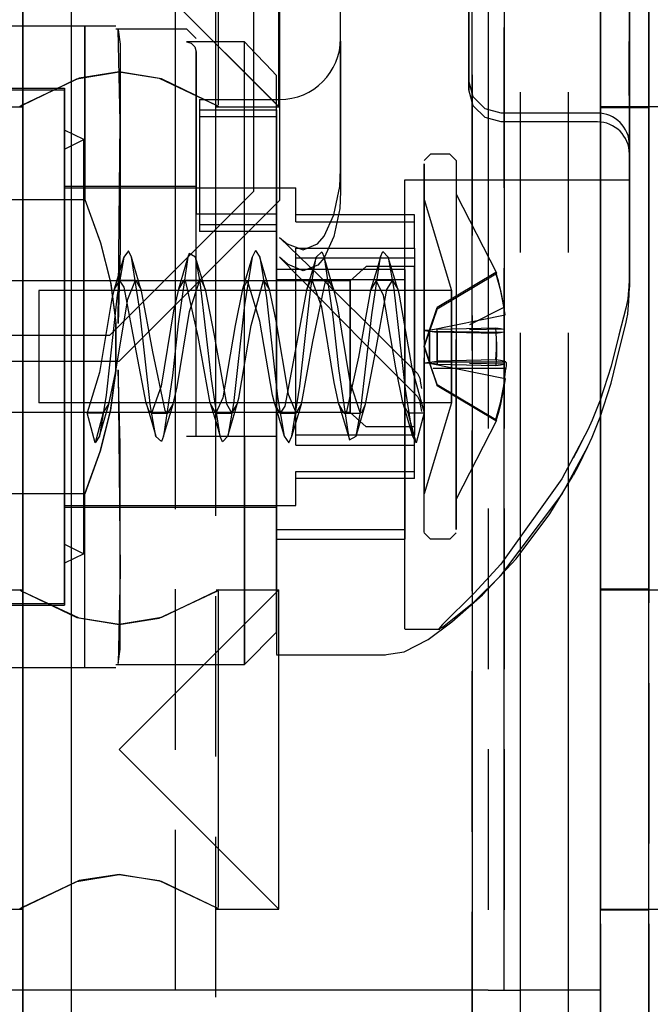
# Model space of a CAD drawing. Extents: x -156717 to 425753, y -51191 to 363295.
# Tile 162 of 256: x 135158 to 135177, y 108713 to 108744. Entities that reach past the tile are written whole.
import ezdxf

# ---------------------------------------------------------------- set-up
doc = ezdxf.new("R2010")
doc.units = 0
doc.header["$LTSCALE"] = 50
doc.linetypes.add('PHANTOM', pattern=[0.8, 0.45, -0.05, 0.1, -0.05, 0.1, -0.05])
doc.layers.add('DEFAULT_3', color=7, linetype='PHANTOM')

msp = doc.modelspace()

# ---------------------------------------------------------------- linework, layer by layer
at = {"layer": 'DEFAULT_3', "color": 8, "linetype": 'PHANTOM'}
for p, q in [((135157.60999, 109187.89077), (135157.60999, 108211.2504)), ((135173.11225, 108631.31063), (135173.11225, 109187.89077)), ((135174.61247, 108631.31063), (135174.61247, 109187.89077)), ((135174.61247, 108631.31063), (135174.61247, 109187.89077)), ((135175.61261, 108645.31367), (135175.61261, 109187.89077)), ((135175.61261, 109187.89077), (135175.61261, 108208.24796)), ((135175.61261, 108223.25015), (135175.61261, 109187.89077)), ((135175.61261, 109187.89077), (135175.61261, 108645.31367)), ((135177.11283, 108645.31367), (135177.11283, 109187.89077)), ((135177.11283, 108208.24796), (135177.11283, 109187.89077)), ((135177.11283, 108223.25015), (135177.11283, 109187.89077)), ((135177.11283, 109187.89077), (135177.11283, 108645.31367)), ((135171.61203, 108213.25869), (135171.61203, 108854.34214)), ((135171.61203, 108854.34214), (135171.61203, 108213.25869)), ((135157.60999, 108631.31063), (135157.60999, 108851.85878)), ((135159.11021, 108851.85878), (135159.11021, 108631.31063)), ((135173.11225, 108631.31063), (135173.11225, 108851.85878)), ((135157.60999, 108634.31107), (135157.60999, 108848.85834)), ((135159.11021, 108848.85834), (135159.11021, 108634.31107)), ((135162.36068, 108648.31411), (135162.36068, 108838.34181)), ((135176.51274, 108763.20171), (135176.51274, 108743.421)), ((135171.51201, 108741.75937), (135171.51201, 108762.24762)), ((135171.51201, 108762.14336), (135171.51201, 108741.65511)), ((135171.51201, 108741.4845), (135171.51201, 108761.97276)), ((135176.51274, 108762.06754), (135176.51274, 108741.57929)), ((135176.51274, 108741.56033), (135176.51274, 108762.04858)), ((135171.51201, 108761.8685), (135171.51201, 108741.38024)), ((135176.51075, 108761.79506), (135176.51075, 108743.41861)), ((135164.81104, 108738.22521), (135164.81104, 108753.32742)), ((135165.61115, 108753.32742), (135165.61115, 108737.92517)), ((135172.1121, 108753.32742), (135172.1121, 108713.32158)), ((135172.6065, 108753.32742), (135172.6065, 108713.32158)), ((135172.61221, 108713.32158), (135172.61221, 108753.32742)), ((135175.61261, 108753.32742), (135175.61261, 108713.32158)), ((135175.61261, 108753.32742), (135175.61261, 108713.32158)), ((135167.51143, 108738.89252), (135167.51143, 108751.90582)), ((135157.60999, 108750.60202), (135157.60999, 108706.79563)), ((135163.61086, 108750.60202), (135163.61086, 108706.79563)), ((135163.71087, 108740.89747), (135163.71087, 108750.75517)), ((135165.58614, 108740.8519), (135165.58614, 108750.80073)), ((135175.61261, 108750.82705), (135175.61261, 108740.82559)), ((135177.11283, 108740.82559), (135177.11283, 108750.82705)), ((135163.07186, 108743.36488), (135160.61042, 108745.82632)), ((135160.61042, 108745.82632), (135163.0556, 108743.38114)), ((135175.61261, 108740.8506), (135175.61261, 108745.82632)), ((135176.5103, 108743.24878), (135176.51075, 108743.94461)), ((135155.10962, 108743.37596), (135159.53758, 108743.37596)), ((135159.53758, 108743.37597), (135159.53757, 108742.76361)), ((135159.53757, 108742.01941), (135159.53757, 108743.37597)), ((135159.53758, 108743.37596), (135160.51041, 108743.37596)), ((135160.511, 108743.27595), (135162.71073, 108743.27595)), ((135160.57407, 108743.24899), (135160.63774, 108742.80166)), ((135160.63774, 108740.37672), (135160.57407, 108743.24851)), ((135162.71073, 108743.27595), (135163.01077, 108742.97591)), ((135163.0556, 108743.38114), (135164.70181, 108741.73494)), ((135164.71959, 108741.71716), (135163.07186, 108743.36488)), ((135176.50882, 108742.54419), (135176.5103, 108743.24878)), ((135176.51075, 108743.41861), (135176.51031, 108742.72588)), ((135167.51143, 108742.89846), (135167.51143, 108742.07367)), ((135167.51143, 108742.38053), (135167.51143, 108742.89846)), ((135159.53757, 108742.76361), (135159.53757, 108742.01941)), ((135160.63774, 108742.80166), (135160.63774, 108741.82839)), ((135164.51099, 108742.87168), (135162.71073, 108742.87168)), ((135162.71073, 108742.87168), (135162.85865, 108742.83083)), ((135162.85865, 108742.83083), (135162.96843, 108742.71883)), ((135162.96843, 108742.71883), (135163.01077, 108742.55844)), ((135164.84497, 108742.52296), (135164.51099, 108742.87168)), ((135164.51099, 108739.30369), (135164.51099, 108742.87168)), ((135176.51031, 108742.72588), (135176.50882, 108742.02271)), ((135163.01077, 108742.48257), (135163.01077, 108742.55844)), ((135163.01077, 108742.55844), (135163.01077, 108737.51757)), ((135163.01077, 108742.12198), (135163.01077, 108742.48257)), ((135165.17836, 108742.17368), (135164.84497, 108742.52296)), ((135167.51143, 108738.89252), (135167.51143, 108742.38053)), ((135176.50589, 108741.83077), (135176.50882, 108742.54419)), ((135159.53757, 108742.01941), (135159.53757, 108741.15381)), ((135159.53757, 108740.179), (135159.53757, 108742.01941)), ((135163.01077, 108737.33286), (135163.01077, 108742.12198)), ((135165.51114, 108741.82381), (135165.17836, 108742.17368)), ((135167.51143, 108742.07367), (135167.51143, 108738.20904)), ((135176.50882, 108742.02271), (135176.50589, 108741.30885)), ((135157.57986, 108740.89385), (135159.29062, 108741.71695)), ((135159.36289, 108741.73959), (135157.59216, 108740.90139)), ((135159.29062, 108741.71695), (135160.61042, 108741.93468)), ((135160.61042, 108741.93468), (135159.36289, 108741.73959)), ((135161.93022, 108741.71695), (135160.61042, 108741.93468)), ((135160.61042, 108741.93468), (135161.85796, 108741.73959)), ((135160.63774, 108741.82839), (135160.63774, 108740.37526)), ((135161.85796, 108741.73959), (135163.6287, 108740.90139)), ((135163.64098, 108740.89386), (135161.93022, 108741.71695)), ((135164.70181, 108741.73494), (135165.48866, 108740.94809)), ((135165.49572, 108740.94102), (135164.71959, 108741.71716)), ((135165.51114, 108733.37451), (135165.51114, 108741.82381)), ((135171.51201, 108741.65511), (135171.51201, 108741.75937)), ((135176.50616, 108741.4039), (135176.50589, 108741.83077)), ((135176.51274, 108740.82561), (135176.51274, 108741.8352)), ((135155.10962, 108741.42568), (135158.91018, 108741.42568)), ((135155.10962, 108741.37567), (135158.91018, 108741.37567)), ((135158.91018, 108741.42546), (135158.91018, 108733.37451)), ((135158.91018, 108725.37909), (135158.91018, 108741.37152)), ((135171.64601, 108741.1554), (135171.51201, 108741.65511)), ((135171.51201, 108741.38024), (135171.51201, 108741.4845)), ((135171.64601, 108740.88053), (135171.51201, 108741.38024)), ((135176.51004, 108740.99864), (135176.50616, 108741.4039)), ((135176.51274, 108741.57929), (135176.51274, 108740.59002)), ((135176.51274, 108741.56033), (135176.51274, 108739.48565)), ((135159.53757, 108741.15381), (135159.53757, 108740.17899)), ((135163.11079, 108741.07692), (135165.61115, 108741.07692)), ((135163.11079, 108741.0769), (135163.11079, 108740.75449)), ((135172.01209, 108740.78958), (135171.64601, 108741.1554)), ((135176.50589, 108741.30885), (135176.50615, 108740.88631)), ((135176.51274, 108741.30442), (135176.51274, 108740.31515)), ((135155.6097, 108740.85061), (135157.58576, 108740.85061)), ((135157.59216, 108740.90139), (135157.50999, 108740.85356)), ((135157.50999, 108740.85356), (135157.57986, 108740.89385)), ((135157.50999, 108740.85356), (135157.50999, 108740.85356)), ((135163.11079, 108740.75449), (135163.11079, 108737.17854)), ((135163.11079, 108740.75449), (135165.51114, 108740.75449)), ((135163.6287, 108740.90139), (135163.71086, 108740.85356)), ((135163.63509, 108740.85061), (135165.58485, 108740.85061)), ((135163.71086, 108740.85356), (135163.64098, 108740.89386)), ((135163.71086, 108740.85356), (135163.71086, 108740.85356)), ((135165.48866, 108740.94809), (135165.58614, 108740.85059)), ((135165.58614, 108740.85059), (135165.49572, 108740.94102)), ((135165.51114, 108740.75741), (135165.51114, 108736.78671)), ((135172.01209, 108740.51472), (135171.64601, 108740.88053)), ((135172.51216, 108740.65568), (135172.01209, 108740.78958)), ((135177.51289, 108740.8506), (135175.61261, 108740.8506)), ((135175.61261, 108740.82559), (135177.11283, 108740.82559)), ((135175.61261, 108740.82559), (135177.11283, 108740.82559)), ((135176.50615, 108740.88631), (135176.51003, 108740.48828)), ((135176.51274, 108740.61432), (135176.51004, 108740.99864)), ((135176.51274, 108740.06622), (135176.51274, 108740.82561)), ((135163.11079, 108740.54218), (135165.51114, 108740.54218)), ((135165.51114, 108736.96623), (135165.51114, 108740.54218)), ((135172.51216, 108740.38082), (135172.01209, 108740.51472)), ((135175.5126, 108740.65497), (135172.51216, 108740.65497)), ((135176.51003, 108740.48828), (135176.51274, 108740.11423)), ((135176.51274, 108735.66859), (135176.51274, 108740.61432)), ((135176.51274, 108740.59002), (135176.51274, 108739.88614)), ((135159.53757, 108737.95774), (135159.53757, 108740.179)), ((135159.53757, 108740.17899), (135159.53757, 108739.10863)), ((135160.57407, 108734.10406), (135160.63774, 108740.37672)), ((135160.63774, 108740.37526), (135160.63774, 108738.54694)), ((135175.5126, 108740.3801), (135172.51216, 108740.3801)), ((135176.51274, 108740.31515), (135176.51274, 108739.61127)), ((135159.51026, 108739.82545), (135158.91018, 108740.12549)), ((135158.91018, 108726.62923), (135158.91018, 108740.12064)), ((135158.91018, 108739.5254), (135159.51026, 108739.82545)), ((135159.51026, 108739.82545), (135159.51026, 108739.82081)), ((135159.51026, 108739.28853), (135159.51026, 108739.82545)), ((135159.51026, 108739.82081), (135159.51026, 108739.07633)), ((135176.51274, 108740.11423), (135176.51274, 108735.22652)), ((135176.51274, 108739.76052), (135176.51274, 108740.06622)), ((135176.51274, 108739.88614), (135176.51274, 108739.65626)), ((135158.91018, 108739.5195), (135158.91018, 108739.52098)), ((135158.91018, 108727.22803), (135158.91018, 108739.5195)), ((135176.51274, 108739.65626), (135176.51274, 108739.76052)), ((135176.51274, 108739.61127), (135176.51274, 108739.38139)), ((135159.51026, 108735.04735), (135159.51026, 108739.28853)), ((135164.51099, 108733.37451), (135164.51099, 108739.30369)), ((135170.31184, 108739.37538), (135170.11181, 108739.17535)), ((135170.91193, 108739.37538), (135170.31184, 108739.37538)), ((135171.11195, 108739.17535), (135170.91193, 108739.37538)), ((135176.51274, 108739.38139), (135176.51274, 108739.48565)), ((135159.51026, 108739.07633), (135159.51026, 108734.57054)), ((135159.53757, 108739.10863), (135159.53757, 108737.95774)), ((135170.11181, 108738.81409), (135170.11181, 108739.07478)), ((135170.11181, 108739.07478), (135170.11181, 108738.97692)), ((135170.11181, 108738.97692), (135170.11181, 108735.69147)), ((135171.11195, 108739.17125), (135171.11195, 108738.97692)), ((135171.11195, 108738.97692), (135171.11195, 108735.69147)), ((135167.48405, 108738.36703), (135167.51143, 108738.89252)), ((135170.11181, 108736.08771), (135170.11181, 108738.81409)), ((135158.91018, 108738.37524), (135163.01077, 108738.37524)), ((135158.91018, 108738.36957), (135158.91018, 108733.37451)), ((135158.91018, 108738.32523), (135166.11123, 108738.32523)), ((135158.91018, 108728.42854), (135158.91018, 108738.32167)), ((135160.63774, 108738.54694), (135160.63774, 108736.41943)), ((135163.01077, 108733.37451), (135163.01077, 108738.3723)), ((135166.11123, 108737.48276), (135166.11123, 108738.32497)), ((135167.30253, 108737.48007), (135167.48405, 108738.36703)), ((135169.51172, 108738.57656), (135176.51274, 108738.57656)), ((135169.51172, 108724.57955), (135169.51172, 108738.57292)), ((135176.51274, 108738.57153), (135176.51274, 108738.57487)), ((135176.51274, 108735.22652), (135176.51274, 108738.57153)), ((135164.81104, 108738.22521), (135160.31038, 108733.72456)), ((135164.81104, 108738.22521), (135164.81104, 108738.22521)), ((135167.51143, 108738.20904), (135167.48412, 108737.68489)), ((135171.11195, 108738.1252), (135172.36724, 108735.67624)), ((135171.11195, 108738.12178), (135171.11195, 108728.63025)), ((135155.10962, 108737.95775), (135159.53758, 108737.95775)), ((135155.10962, 108737.95774), (135159.53758, 108737.95774)), ((135159.53758, 108737.95775), (135160.02659, 108736.6134)), ((135159.53758, 108737.95774), (135160.01676, 108736.64453)), ((135160.61042, 108732.92444), (135165.61115, 108737.92517)), ((135165.61115, 108737.92517), (135165.61115, 108737.92517)), ((135167.48412, 108737.68489), (135167.30317, 108736.80403)), ((135170.11181, 108737.95775), (135170.97184, 108735.12476)), ((135170.11181, 108737.95446), (135170.11181, 108728.79414)), ((135163.01077, 108737.51757), (135165.51114, 108737.51757)), ((135169.81177, 108737.48276), (135166.11123, 108737.48276)), ((135166.11123, 108737.26166), (135166.11123, 108737.48276)), ((135166.99408, 108736.81327), (135167.30253, 108737.48007)), ((135169.81177, 108736.44039), (135169.81177, 108737.48276)), ((135163.01077, 108730.5741), (135163.01077, 108737.33286)), ((135163.11079, 108737.17854), (135163.11079, 108736.96623)), ((135163.11079, 108737.17854), (135165.51114, 108737.17854)), ((135166.11123, 108737.26166), (135169.81177, 108737.26166)), ((135165.51114, 108736.96623), (135163.11079, 108736.96623)), ((135165.51114, 108736.78671), (135165.51114, 108732.54332)), ((135166.21624, 108736.18933), (135165.61115, 108736.78129)), ((135165.61115, 108736.78129), (135165.85064, 108736.57805)), ((135166.79574, 108736.57872), (135166.99408, 108736.81327)), ((135167.30317, 108736.80403), (135166.99601, 108736.14693)), ((135160.01676, 108736.64453), (135160.33968, 108735.37479)), ((135160.02659, 108736.6134), (135160.3461, 108735.34052)), ((135165.85064, 108736.57805), (135166.3393, 108736.38894)), ((135166.3393, 108736.38894), (135166.79574, 108736.57872)), ((135160.75236, 108736.1636), (135160.45677, 108735.16789)), ((135160.75235, 108736.16362), (135160.55268, 108734.98401)), ((135160.63774, 108736.41943), (135160.57407, 108734.0971)), ((135160.89733, 108736.36584), (135160.75235, 108736.16362)), ((135160.99258, 108736.1636), (135160.89733, 108736.36584)), ((135161.24181, 108734.57266), (135160.99258, 108736.1636)), ((135161.28891, 108735.16586), (135160.99259, 108736.1636)), ((135162.75268, 108736.16409), (135162.4484, 108734.08205)), ((135162.75279, 108736.16369), (135162.45657, 108735.16629)), ((135162.79331, 108736.28208), (135162.75268, 108736.16409)), ((135162.99293, 108736.16382), (135162.79331, 108736.28208)), ((135163.13819, 108735.391), (135162.99293, 108736.16382)), ((135163.28868, 108735.16757), (135162.99302, 108736.16353)), ((135164.75349, 108736.16529), (135164.45706, 108735.16667)), ((135164.75338, 108736.16568), (135164.51628, 108734.67999)), ((135164.86097, 108736.37262), (135164.75338, 108736.16568)), ((135164.86112, 108736.37263), (135164.99292, 108736.16466)), ((135165.28943, 108735.1659), (135164.99289, 108736.16457)), ((135164.99292, 108736.16466), (135165.20427, 108734.89293)), ((135165.85165, 108735.94958), (135165.61115, 108736.16417)), ((135165.61115, 108736.16417), (135166.21784, 108735.54519)), ((135166.11123, 108730.61192), (135166.11123, 108736.44039)), ((135166.11123, 108736.44039), (135169.81177, 108736.44039)), ((135166.11123, 108730.30862), (135166.11123, 108736.13709)), ((135169.81177, 108736.13709), (135166.11123, 108736.13709)), ((135166.85014, 108735.56697), (135166.21624, 108736.18933)), ((135166.58315, 108735.21161), (135166.75463, 108736.16816)), ((135166.75461, 108736.16809), (135166.62701, 108735.73017)), ((135166.75463, 108736.16816), (135166.92856, 108736.32984)), ((135166.99601, 108736.14693), (135166.79876, 108735.91843)), ((135166.92856, 108736.32984), (135166.99368, 108736.16339)), ((135167.28949, 108735.16691), (135166.99363, 108736.16319)), ((135166.99368, 108736.16339), (135167.27353, 108734.30216)), ((135168.4807, 108734.36466), (135168.75569, 108736.17066)), ((135168.75571, 108736.17075), (135168.63984, 108735.77246)), ((135168.75569, 108736.17066), (135168.82589, 108736.34111)), ((135168.82589, 108736.34111), (135168.99351, 108736.16486)), ((135168.99351, 108736.16486), (135169.17061, 108735.16207)), ((135169.28955, 108735.16744), (135168.99352, 108736.1649)), ((135169.81177, 108736.44039), (135169.81177, 108730.61192)), ((135166.34233, 108735.74162), (135165.85165, 108735.94958)), ((135166.79876, 108735.91843), (135166.34233, 108735.74162)), ((135167.81398, 108735.42481), (135168.31155, 108735.87487)), ((135169.81177, 108735.87487), (135168.31155, 108735.87487)), ((135169.81177, 108730.87767), (135169.81177, 108735.87307)), ((135170.11181, 108733.5944), (135170.11181, 108736.08771)), ((135165.51114, 108735.77676), (135165.51114, 108735.46967)), ((135169.51172, 108735.77676), (135165.51114, 108735.77676)), ((135166.21784, 108735.54519), (135166.85175, 108734.90065)), ((135166.62701, 108735.73017), (135166.44784, 108735.13543)), ((135167.51143, 108734.91556), (135166.85014, 108735.56697)), ((135168.63984, 108735.77246), (135168.44741, 108735.13279)), ((135169.51172, 108735.77676), (135169.51172, 108735.46967)), ((135170.11181, 108735.69147), (135170.11181, 108733.15461)), ((135172.35357, 108735.68376), (135170.5174, 108734.59278)), ((135170.5174, 108734.55486), (135172.35357, 108735.64585)), ((135171.11195, 108735.69147), (135171.11195, 108733.2621)), ((135172.42829, 108735.42366), (135172.35357, 108735.68376)), ((135172.35357, 108735.68376), (135172.3614, 108735.68211)), ((135172.3614, 108735.65682), (135172.35357, 108735.64585)), ((135172.35357, 108735.64585), (135172.49397, 108735.12321)), ((135172.3614, 108735.68211), (135172.3661, 108735.67858)), ((135172.3661, 108735.66593), (135172.3614, 108735.65682)), ((135172.3661, 108735.67858), (135172.36724, 108735.67624)), ((135172.36767, 108735.67319), (135172.3661, 108735.66593)), ((135172.36724, 108735.67624), (135172.36767, 108735.67319)), ((135176.51274, 108735.66859), (135176.50826, 108735.45471)), ((135167.81398, 108735.42481), (135156.80987, 108735.42481)), ((135160.33968, 108735.37479), (135160.51041, 108734.11413)), ((135160.3461, 108735.34052), (135160.51041, 108734.11413)), ((135160.62298, 108735.44227), (135160.45692, 108735.16836)), ((135161.1229, 108735.44169), (135160.62283, 108735.44169)), ((135160.76688, 108735.23329), (135160.62298, 108735.44227)), ((135161.15106, 108733.1898), (135160.76688, 108735.23329)), ((135160.87631, 108734.85423), (135161.12274, 108735.44228)), ((135161.12274, 108735.44228), (135161.2888, 108735.16622)), ((135162.62259, 108735.44218), (135162.45668, 108735.16663)), ((135163.12253, 108735.44169), (135162.62246, 108735.44169)), ((135162.68812, 108735.39866), (135162.62259, 108735.44218)), ((135163.0732, 108733.69573), (135162.68812, 108735.39866)), ((135162.80054, 108734.47001), (135163.12241, 108735.44218)), ((135163.12241, 108735.44218), (135163.18424, 108735.40342)), ((135163.48287, 108732.35832), (135163.13819, 108735.391)), ((135163.18424, 108735.40342), (135163.28857, 108735.16791)), ((135164.61104, 108735.44005), (135164.4571, 108735.16681)), ((135164.99684, 108734.17335), (135164.61102, 108735.44006)), ((135164.61103, 108735.43998), (135165.11104, 108735.43998)), ((135164.72571, 108734.0295), (135165.11105, 108735.44014)), ((135165.11103, 108735.44013), (135165.28939, 108735.16603)), ((135165.51114, 108727.37431), (135165.51114, 108735.46967)), ((135165.51114, 108735.46967), (135169.51172, 108735.46967)), ((135166.53753, 108735.3669), (135166.44792, 108735.13569)), ((135166.62347, 108735.44215), (135166.53753, 108735.3669)), ((135167.12345, 108735.44179), (135166.62338, 108735.44179)), ((135166.92134, 108734.60059), (135166.62347, 108735.44215)), ((135166.64854, 108733.53779), (135167.03365, 108735.36025)), ((135167.03365, 108735.36025), (135167.12336, 108735.44215)), ((135167.12336, 108735.44215), (135167.28942, 108735.16713)), ((135167.81398, 108735.1877), (135167.81398, 108735.42481)), ((135167.81398, 108735.42481), (135167.81398, 108735.42333)), ((135167.81398, 108735.42333), (135167.81398, 108735.10998)), ((135168.62345, 108735.44187), (135168.44747, 108735.13298)), ((135169.12343, 108735.44152), (135168.62336, 108735.44152)), ((135168.84439, 108734.96476), (135168.62345, 108735.44187)), ((135168.95505, 108735.15849), (135169.12334, 108735.44186)), ((135169.12334, 108735.44186), (135169.28946, 108735.16772)), ((135169.51172, 108735.46967), (135169.51172, 108727.37431)), ((135172.49397, 108735.16113), (135172.42829, 108735.42366)), ((135176.4959, 108735.2358), (135176.47719, 108735.01146)), ((135176.50826, 108735.45471), (135176.4959, 108735.2358)), ((135176.50848, 108735.00779), (135176.51274, 108735.22652)), ((135170.97184, 108735.12476), (135158.11006, 108735.12476)), ((135158.11006, 108735.1235), (135158.11006, 108735.12085)), ((135158.11006, 108735.12085), (135158.11006, 108731.62551)), ((135159.51026, 108732.17847), (135159.51026, 108735.04735)), ((135160.55268, 108734.98401), (135160.20413, 108731.86169)), ((135160.45692, 108735.16836), (135160.38138, 108734.87618)), ((135161.2888, 108735.16622), (135161.647, 108733.21652)), ((135162.45668, 108735.16663), (135162.30443, 108734.49116)), ((135163.28857, 108735.16791), (135163.5695, 108733.71975)), ((135164.4571, 108735.16681), (135164.22608, 108734.0322)), ((135165.28939, 108735.16603), (135165.4956, 108734.1812)), ((135166.44792, 108735.13569), (135166.15362, 108733.57101)), ((135166.23827, 108732.13893), (135166.58315, 108735.21161)), ((135167.28942, 108735.16713), (135167.41738, 108734.62126)), ((135168.2904, 108734.14552), (135167.51143, 108734.91556)), ((135167.81398, 108734.46623), (135167.81398, 108735.1877)), ((135167.81398, 108735.10998), (135167.81398, 108734.33161)), ((135168.44747, 108735.13298), (135168.07375, 108733.05218)), ((135168.57071, 108733.03233), (135168.95505, 108735.15849)), ((135169.22732, 108732.71367), (135168.84439, 108734.96476)), ((135169.17061, 108735.16207), (135169.51882, 108732.0551)), ((135169.28946, 108735.16772), (135169.34062, 108734.97997)), ((135169.34062, 108734.97997), (135169.72689, 108732.71679)), ((135170.97184, 108735.12476), (135170.97184, 108735.1235)), ((135170.97184, 108735.12476), (135170.97184, 108735.12476)), ((135170.97184, 108734.29655), (135170.97184, 108735.12476)), ((135170.97184, 108735.1235), (135170.97184, 108734.19331)), ((135172.55054, 108734.89648), (135172.49397, 108735.16113)), ((135172.49397, 108735.12321), (135172.59792, 108734.59213)), ((135176.47719, 108735.01146), (135176.45922, 108734.86695)), ((135176.4963, 108734.77899), (135176.50848, 108735.00779)), ((135160.38138, 108734.87618), (135159.99495, 108732.56895)), ((135160.49402, 108732.56258), (135160.87631, 108734.85423)), ((135164.51628, 108734.67999), (135164.17231, 108731.60578)), ((135165.20427, 108734.89293), (135165.54816, 108731.80778)), ((135166.85175, 108734.90065), (135167.51143, 108734.23208)), ((135167.41738, 108734.62126), (135167.80186, 108732.27594)), ((135172.59792, 108734.63005), (135172.55054, 108734.89648)), ((135172.63606, 108734.36213), (135172.59792, 108734.63005)), ((135176.43249, 108734.72127), (135176.39701, 108734.57492)), ((135176.45922, 108734.86695), (135176.43249, 108734.72127)), ((135176.47717, 108734.53946), (135176.4963, 108734.77899)), ((135159.51026, 108734.57054), (135159.51026, 108731.70166)), ((135161.58631, 108731.5078), (135161.24181, 108734.57266)), ((135162.30443, 108734.49116), (135161.91992, 108732.14502)), ((135162.41604, 108732.12456), (135162.80054, 108734.47001)), ((135167.30604, 108732.25302), (135166.92134, 108734.60059)), ((135167.27353, 108734.30216), (135167.44613, 108732.69711)), ((135167.81398, 108733.45223), (135167.81398, 108734.46623)), ((135167.81398, 108734.33161), (135167.81398, 108733.29679)), ((135168.13597, 108731.33631), (135168.4807, 108734.36466)), ((135170.28403, 108733.89318), (135170.5174, 108734.59278)), ((135170.5174, 108734.55486), (135170.28403, 108733.85526)), ((135170.28403, 108733.89318), (135172.63606, 108734.36213)), ((135170.5174, 108734.59278), (135170.5174, 108734.55486)), ((135170.97184, 108732.55571), (135170.97184, 108734.29655)), ((135172.59792, 108734.59213), (135171.53238, 108734.05515)), ((135176.39701, 108734.57492), (135176.18198, 108733.73728)), ((135176.43249, 108734.23839), (135176.45922, 108734.38938)), ((135176.45922, 108734.38938), (135176.47717, 108734.53946)), ((135160.51041, 108733.37451), (135160.51041, 108734.11413)), ((135160.51041, 108734.11413), (135160.51041, 108733.37451)), ((135162.4484, 108734.08205), (135162.27568, 108732.47503)), ((135164.22608, 108734.0322), (135163.84348, 108731.78357)), ((135164.3397, 108731.76827), (135164.72571, 108734.0295)), ((135165.38347, 108731.86667), (135164.99684, 108734.17335)), ((135165.4956, 108734.1812), (135165.87815, 108731.89016)), ((135167.51143, 108734.23208), (135168.29046, 108733.44508)), ((135169.08833, 108733.35387), (135168.2904, 108734.14552)), ((135170.97184, 108734.19331), (135170.97184, 108732.45246)), ((135176.18198, 108733.22659), (135176.39702, 108734.08704)), ((135176.39702, 108734.08704), (135176.43249, 108734.23839)), ((135160.31038, 108733.72456), (135156.10977, 108733.72456)), ((135160.31038, 108733.72456), (135160.31038, 108733.72456)), ((135163.44673, 108731.61606), (135163.0732, 108733.69573)), ((135163.5695, 108733.71975), (135163.95404, 108731.59159)), ((135170.11734, 108733.39346), (135170.28403, 108733.89318)), ((135170.11734, 108733.37451), (135170.28403, 108733.89318)), ((135170.28403, 108733.89318), (135170.11734, 108733.87422)), ((135170.11734, 108733.87422), (135170.11734, 108733.37451)), ((135170.11734, 108733.87422), (135170.28403, 108733.85526)), ((135170.11734, 108733.37451), (135170.28403, 108733.85526)), ((135170.11734, 108733.35555), (135170.28403, 108733.85526)), ((135170.5174, 108733.91971), (135170.28403, 108733.89318)), ((135170.28403, 108733.89318), (135170.28403, 108733.85526)), ((135170.28403, 108733.89318), (135170.28403, 108732.89375)), ((135170.28403, 108733.85526), (135172.59792, 108733.82731)), ((135170.28403, 108732.85584), (135170.28403, 108733.85526)), ((135170.28403, 108733.85526), (135170.5174, 108733.82872)), ((135170.5174, 108733.91971), (135172.35357, 108733.9611)), ((135170.5174, 108732.92029), (135170.5174, 108733.91971)), ((135170.5174, 108733.82872), (135170.5174, 108732.8293)), ((135172.35357, 108733.78734), (135170.5174, 108733.82872)), ((135172.59792, 108733.92113), (135171.53238, 108733.90076)), ((135172.3661, 108733.62835), (135172.35357, 108733.9611)), ((135172.35357, 108733.9611), (135172.49397, 108733.94128)), ((135172.49397, 108733.80716), (135172.35357, 108733.78734)), ((135172.35357, 108733.78734), (135172.3661, 108733.45402)), ((135172.49397, 108733.94128), (135172.59792, 108733.92113)), ((135172.59792, 108733.82731), (135172.49397, 108733.80716)), ((135176.18198, 108733.73728), (135175.93784, 108732.76763)), ((135166.15362, 108733.57101), (135165.76921, 108731.52068)), ((135166.28958, 108731.58297), (135166.64854, 108733.53779)), ((135167.81398, 108732.4174), (135167.81398, 108733.45223)), ((135168.29046, 108733.44508), (135169.08839, 108732.6416)), ((135170.11734, 108733.37451), (135170.11734, 108733.39346)), ((135170.11734, 108733.39346), (135170.28403, 108732.89375)), ((135171.11195, 108731.05754), (135171.11195, 108733.5944)), ((135172.3661, 108733.29499), (135172.3661, 108733.62835)), ((135172.3661, 108733.45402), (135172.3661, 108733.12066)), ((135158.91018, 108733.37451), (135158.91018, 108725.32355)), ((135158.91018, 108733.37451), (135158.91018, 108728.38092)), ((135160.51041, 108732.63488), (135160.51041, 108733.37451)), ((135160.51041, 108733.37451), (135160.51041, 108732.63488)), ((135161.44715, 108731.61345), (135161.15106, 108733.1898)), ((135161.647, 108733.21652), (135162.03221, 108731.39032)), ((135163.01077, 108730.5741), (135163.01077, 108733.37451)), ((135164.51099, 108726.89258), (135164.51099, 108733.37451)), ((135165.51114, 108724.47388), (135165.51114, 108733.37451)), ((135167.81398, 108733.29679), (135167.81398, 108732.28279)), ((135169.9028, 108732.54345), (135169.08833, 108733.35387)), ((135170.11734, 108733.37451), (135170.11734, 108733.35555)), ((135170.11734, 108733.37451), (135170.28403, 108732.85584)), ((135170.11734, 108733.37451), (135170.11734, 108732.87479)), ((135170.11734, 108733.37451), (135170.28403, 108732.89375)), ((135170.11734, 108733.35555), (135170.28403, 108732.85584)), ((135171.11195, 108733.15461), (135171.11195, 108730.66131)), ((135172.35357, 108732.96167), (135172.3661, 108733.29499)), ((135172.3661, 108733.12066), (135172.35357, 108732.78791)), ((135175.9378, 108732.24141), (135176.18198, 108733.22659)), ((135156.60984, 108732.92444), (135160.61042, 108732.92444)), ((135160.61042, 108732.92444), (135160.61042, 108732.92444)), ((135168.07375, 108733.05218), (135167.68995, 108731.35197)), ((135168.28933, 108731.58118), (135168.57071, 108733.03233)), ((135170.11181, 108731.05754), (135170.11181, 108733.02383)), ((135170.11734, 108732.87479), (135170.28403, 108732.89375)), ((135170.11734, 108732.87479), (135170.28403, 108732.85584)), ((135170.28403, 108732.89375), (135170.5174, 108732.92029)), ((135170.28403, 108732.89375), (135170.28403, 108732.85584)), ((135170.5174, 108732.19415), (135170.28403, 108732.89375)), ((135170.5174, 108732.8293), (135170.28403, 108732.85584)), ((135170.28403, 108732.85584), (135170.5174, 108732.15624)), ((135170.28403, 108732.85584), (135172.63606, 108732.38688)), ((135170.39985, 108732.90133), (135172.66491, 108732.90133)), ((135172.35357, 108732.96167), (135170.5174, 108732.92029)), ((135170.5174, 108732.8293), (135172.35357, 108732.78791)), ((135172.59792, 108732.82788), (135171.53238, 108732.84825)), ((135172.49397, 108732.94185), (135172.35357, 108732.96167)), ((135172.35357, 108732.78791), (135172.49397, 108732.80774)), ((135172.59792, 108732.9217), (135172.49397, 108732.94185)), ((135172.49397, 108732.80774), (135172.59792, 108732.82788)), ((135172.66491, 108732.90133), (135172.59792, 108732.9217)), ((135172.66491, 108732.90133), (135172.67152, 108732.87007)), ((135172.67149, 108732.79515), (135172.66491, 108732.69386)), ((135172.67152, 108732.87007), (135172.67149, 108732.79515)), ((135175.93784, 108732.76763), (135175.59738, 108731.70965)), ((135159.99495, 108732.56895), (135159.61029, 108731.30893)), ((135160.28872, 108731.58317), (135160.49402, 108732.56258)), ((135160.33968, 108731.37422), (135160.51041, 108732.63488)), ((135160.51041, 108732.63488), (135160.34328, 108731.39528)), ((135160.63774, 108730.32812), (135160.57407, 108732.64784)), ((135160.57407, 108732.64461), (135160.63774, 108726.37229)), ((135162.27568, 108732.47503), (135161.99277, 108730.58539)), ((135165.51114, 108732.54332), (135165.51114, 108732.06723)), ((135167.44613, 108732.69711), (135167.75369, 108730.58475)), ((135169.08839, 108732.6416), (135169.9028, 108731.82459)), ((135169.45784, 108731.58219), (135169.22732, 108732.71367)), ((135169.72689, 108732.71679), (135170.11177, 108731.30883)), ((135169.9028, 108732.54332), (135169.97542, 108732.39665)), ((135172.66491, 108732.69386), (135170.39985, 108732.69386)), ((135170.97184, 108731.62551), (135170.97184, 108732.55571)), ((135172.59792, 108732.15688), (135172.66491, 108732.69386)), ((135159.51026, 108727.67269), (135159.51026, 108732.17847)), ((135163.75498, 108730.5783), (135163.48287, 108732.35832)), ((135167.45738, 108731.58248), (135167.30604, 108732.25302)), ((135167.80186, 108732.27594), (135168.12317, 108731.30696)), ((135167.81398, 108731.63903), (135167.81398, 108732.4174)), ((135167.81398, 108732.28279), (135167.81398, 108731.56131)), ((135169.97542, 108732.39665), (135170.00083, 108732.24237)), ((135170.00083, 108732.24237), (135170.03124, 108732.06723)), ((135170.5174, 108732.15624), (135170.5174, 108732.19415)), ((135170.5174, 108732.19415), (135172.35357, 108731.10316)), ((135172.35357, 108731.06525), (135170.5174, 108732.15624)), ((135170.97184, 108732.45246), (135170.97184, 108731.62425)), ((135172.49397, 108731.6258), (135172.59792, 108732.15688)), ((135172.63606, 108732.38688), (135172.59792, 108732.11897)), ((135175.59735, 108731.17892), (135175.9378, 108732.24141)), ((135160.20413, 108731.86169), (135159.99205, 108730.58406)), ((135161.91992, 108732.14502), (135161.62269, 108731.30705)), ((135162.28873, 108731.582), (135162.41604, 108732.12456)), ((135165.45759, 108731.58084), (135165.38347, 108731.86667)), ((135165.51114, 108732.06723), (135165.51114, 108723.78001)), ((135165.87815, 108731.89016), (135166.12354, 108731.30698)), ((135165.9934, 108730.58512), (135166.23827, 108732.13893)), ((135169.51882, 108732.0551), (135169.75434, 108730.5833)), ((135172.55054, 108731.85253), (135172.49397, 108731.58789)), ((135172.59792, 108732.11897), (135172.55054, 108731.85253)), ((135170.97184, 108731.62425), (135158.11006, 108731.62425)), ((135159.51026, 108731.70166), (135159.51026, 108727.46049)), ((135159.99217, 108730.58445), (135160.2887, 108731.58311)), ((135160.11028, 108731.30883), (135160.28872, 108731.58317)), ((135161.44711, 108731.61357), (135161.62617, 108731.01919)), ((135161.53627, 108731.38313), (135161.44715, 108731.61345)), ((135161.9929, 108730.58582), (135162.28876, 108731.5821)), ((135162.12268, 108731.30705), (135162.28873, 108731.582)), ((135163.44669, 108731.61619), (135163.63895, 108730.9771)), ((135163.6227, 108731.30721), (135163.44673, 108731.61606)), ((135163.84348, 108731.78357), (135163.6227, 108731.30721)), ((135163.95404, 108731.59159), (135164.12263, 108731.30721)), ((135164.17231, 108731.60578), (135163.99278, 108730.58407)), ((135163.9928, 108730.58411), (135164.28882, 108731.58157)), ((135164.12263, 108731.30721), (135164.28874, 108731.58133)), ((135164.28874, 108731.58133), (135164.3397, 108731.76827)), ((135165.4575, 108731.58113), (135165.75309, 108730.58541)), ((135165.62364, 108731.30699), (135165.45759, 108731.58084)), ((135165.54816, 108731.80778), (135165.75319, 108730.58506)), ((135165.99331, 108730.58541), (135166.28964, 108731.58315)), ((135166.12354, 108731.30698), (135166.28958, 108731.58297)), ((135167.4573, 108731.58273), (135167.75352, 108730.58533)), ((135167.62328, 108731.30696), (135167.45738, 108731.58248)), ((135167.81398, 108731.32568), (135167.81398, 108731.63903)), ((135167.81398, 108731.56131), (135167.81398, 108731.32421)), ((135167.99375, 108730.58549), (135168.28941, 108731.58144)), ((135168.18548, 108731.34632), (135168.28933, 108731.58118)), ((135169.45779, 108731.58234), (135169.75422, 108730.58372)), ((135169.6118, 108731.30883), (135169.45784, 108731.58219)), ((135169.9028, 108731.82446), (135169.9754, 108731.67748)), ((135169.9754, 108731.67748), (135170.00082, 108731.52376)), ((135170.97184, 108731.62425), (135170.11181, 108728.79126)), ((135170.97184, 108731.62425), (135170.97184, 108731.62551)), ((135170.97184, 108731.62425), (135170.97184, 108731.62425)), ((135172.35357, 108731.10316), (135172.49397, 108731.6258)), ((135172.49397, 108731.58789), (135172.42829, 108731.32535)), ((135175.59738, 108731.70965), (135175.47408, 108731.39204)), ((135167.81398, 108731.32421), (135156.80987, 108731.32421)), ((135159.61027, 108731.30887), (135160.11031, 108731.30887)), ((135159.86035, 108730.3764), (135159.61027, 108731.30887)), ((135160.11031, 108731.30887), (135159.86035, 108730.3764)), ((135160.01676, 108730.10449), (135160.33968, 108731.37422)), ((135160.34328, 108731.39528), (135160.02313, 108730.1235)), ((135161.62269, 108731.30705), (135161.53627, 108731.38313)), ((135161.75378, 108730.5806), (135161.58631, 108731.5078)), ((135161.62265, 108731.30722), (135162.12272, 108731.30722)), ((135162.03221, 108731.39032), (135162.12268, 108731.30705)), ((135163.62263, 108731.3075), (135164.1227, 108731.3075)), ((135165.62355, 108731.30732), (135166.12363, 108731.30732)), ((135165.76921, 108731.52068), (135165.62364, 108731.30699)), ((135167.62319, 108731.30732), (135168.12326, 108731.30732)), ((135167.68995, 108731.35197), (135167.62328, 108731.30696)), ((135167.81398, 108731.32421), (135167.81398, 108731.32568)), ((135167.81398, 108731.32421), (135168.31155, 108730.87414)), ((135167.99388, 108730.58502), (135168.13597, 108731.33631)), ((135168.12317, 108731.30696), (135168.18548, 108731.34632)), ((135169.61177, 108731.30882), (135170.11179, 108731.30882)), ((135169.86178, 108730.37625), (135169.61177, 108731.30882)), ((135170.11179, 108731.30882), (135169.86178, 108730.37625)), ((135170.00082, 108731.52376), (135170.03124, 108731.35036)), ((135172.42829, 108731.32535), (135172.35357, 108731.06525)), ((135175.47408, 108731.39204), (135175.34629, 108731.08458)), ((135161.62617, 108731.01919), (135161.75387, 108730.58094)), ((135163.63895, 108730.9771), (135163.75498, 108730.57829)), ((135170.11181, 108727.7721), (135170.11181, 108731.05754)), ((135172.36724, 108731.07277), (135171.11195, 108728.62381)), ((135171.11195, 108727.7721), (135171.11195, 108731.05754)), ((135172.3614, 108731.09219), (135172.35357, 108731.10316)), ((135172.35357, 108731.06525), (135172.3614, 108731.06691)), ((135172.3661, 108731.08308), (135172.3614, 108731.09219)), ((135172.3614, 108731.06691), (135172.3661, 108731.07043)), ((135172.36767, 108731.07582), (135172.3661, 108731.08308)), ((135172.3661, 108731.07043), (135172.36724, 108731.07277)), ((135172.36724, 108731.07277), (135172.36767, 108731.07582)), ((135175.34629, 108731.08458), (135175.2134, 108730.78815)), ((135175.47461, 108730.86366), (135175.59735, 108731.17892)), ((135169.81177, 108730.87414), (135168.31155, 108730.87414)), ((135169.81177, 108730.87594), (135169.81177, 108730.87767)), ((135171.11195, 108730.66131), (135171.11195, 108727.93493)), ((135175.2134, 108730.78815), (135174.40653, 108729.25747)), ((135175.07014, 108730.49238), (135175.2134, 108730.78815)), ((135175.34686, 108730.55823), (135175.47461, 108730.86366)), ((135159.99205, 108730.58406), (135159.86023, 108730.37643)), ((135160.63774, 108728.2021), (135160.63774, 108730.32812)), ((135161.93076, 108730.4241), (135161.75378, 108730.5806)), ((135161.99277, 108730.58539), (135161.93076, 108730.4241)), ((135163.01077, 108730.5741), (135162.71073, 108730.5741)), ((135165.51114, 108730.5741), (135163.01077, 108730.5741)), ((135163.82737, 108730.4048), (135163.75498, 108730.5783)), ((135163.99278, 108730.58407), (135163.82737, 108730.4048)), ((135164.51099, 108730.5741), (135164.51099, 108725.0403)), ((135165.51114, 108728.3761), (135165.51114, 108730.5741)), ((135165.75319, 108730.58506), (135165.89316, 108730.37953)), ((135165.89316, 108730.37953), (135165.9934, 108730.58512)), ((135169.81177, 108730.61192), (135166.11123, 108730.61192)), ((135166.11123, 108730.30862), (135169.81177, 108730.30862)), ((135167.75369, 108730.58475), (135167.79105, 108730.4745)), ((135167.79105, 108730.4745), (135167.99388, 108730.58502)), ((135169.75434, 108730.5833), (135169.8619, 108730.37628)), ((135169.81177, 108729.48735), (135169.81177, 108730.61192)), ((135174.92116, 108730.19951), (135175.07014, 108730.49238)), ((135175.2134, 108730.26338), (135175.34686, 108730.55823)), ((135160.02313, 108730.1235), (135159.53758, 108728.79127)), ((135159.53758, 108728.79127), (135160.01676, 108730.10449)), ((135174.40978, 108728.769), (135175.2134, 108730.26338)), ((135174.76652, 108729.90964), (135174.92116, 108730.19951)), ((135175.06961, 108729.96262), (135175.2134, 108730.26338)), ((135174.92061, 108729.66592), (135175.06961, 108729.96262)), ((135166.11123, 108728.42734), (135166.11123, 108729.48735)), ((135166.11123, 108729.48735), (135169.81177, 108729.48735)), ((135169.81177, 108729.26625), (135169.81177, 108729.48735)), ((135174.76651, 108729.37335), (135174.92061, 108729.66592)), ((135169.81177, 108729.26625), (135166.11123, 108729.26625)), ((135174.40653, 108729.25747), (135172.50113, 108726.60182)), ((135174.03364, 108728.16738), (135174.76016, 108729.36103)), ((135159.53758, 108728.79127), (135155.10962, 108728.79127)), ((135159.53758, 108728.79127), (135155.10962, 108728.79127)), ((135159.53757, 108726.57001), (135159.53757, 108728.79128)), ((135159.53757, 108727.64039), (135159.53757, 108728.79128)), ((135171.11195, 108728.63025), (135171.11195, 108728.62723)), ((135172.50375, 108726.24565), (135174.40978, 108728.769)), ((135158.91018, 108728.42734), (135158.91018, 108728.42854)), ((135158.91018, 108728.42378), (135166.11123, 108728.42378)), ((135158.91018, 108728.37378), (135165.51114, 108728.37378)), ((135160.63774, 108726.37317), (135160.63774, 108728.2021)), ((135166.11123, 108728.42405), (135166.11123, 108728.42734)), ((135172.97776, 108726.76557), (135174.03364, 108728.16738)), ((135171.11195, 108727.93493), (135171.11195, 108727.67423)), ((135159.51026, 108726.9282), (135159.51026, 108727.67269)), ((135159.53757, 108726.57002), (135159.53757, 108727.64039)), ((135165.51114, 108727.6814), (135169.51172, 108727.6814)), ((135170.11181, 108727.58628), (135170.11181, 108727.7721)), ((135170.31184, 108727.37363), (135170.11181, 108727.57366)), ((135171.11195, 108727.57366), (135170.91193, 108727.37363)), ((135171.11195, 108727.67423), (135171.11195, 108727.7721)), ((135159.51026, 108727.46049), (135159.51026, 108726.92357)), ((135165.51114, 108727.37431), (135169.51172, 108727.37431)), ((135170.91193, 108727.37363), (135170.31184, 108727.37363)), ((135158.91018, 108727.22361), (135159.51026, 108726.92357)), ((135159.51026, 108726.92357), (135158.91018, 108726.62352)), ((135158.91018, 108726.62837), (135158.91018, 108726.62923)), ((135159.51026, 108726.92357), (135159.51026, 108726.9282)), ((135164.51099, 108723.57465), (135164.51099, 108726.89258)), ((135171.9292, 108725.64263), (135172.97776, 108726.76557)), ((135159.53757, 108725.5952), (135159.53757, 108726.57002)), ((135159.53757, 108724.72959), (135159.53757, 108726.57001)), ((135160.63774, 108726.37229), (135160.57407, 108723.50051)), ((135160.63774, 108724.92062), (135160.63774, 108726.37317)), ((135172.50113, 108726.60182), (135171.67214, 108725.69341)), ((135171.67286, 108725.42334), (135172.50375, 108726.24565)), ((135155.6097, 108725.79839), (135157.58577, 108725.79839)), ((135157.50999, 108725.79543), (135157.57986, 108725.75515)), ((135157.50999, 108725.79543), (135157.50999, 108725.79543)), ((135157.59218, 108725.74759), (135157.50999, 108725.79543)), ((135157.57986, 108725.75515), (135159.29055, 108724.93207)), ((135159.36284, 108724.90942), (135157.59218, 108725.74759)), ((135161.85801, 108724.90943), (135163.62866, 108725.74759)), ((135163.64099, 108725.75516), (135161.93032, 108724.93208)), ((135163.62866, 108725.74759), (135163.71086, 108725.79543)), ((135163.63508, 108725.79839), (135165.58483, 108725.79839)), ((135163.71086, 108725.79543), (135163.64099, 108725.75516)), ((135163.71086, 108725.79543), (135163.71086, 108725.79543)), ((135163.71087, 108715.89382), (135163.71087, 108725.75153)), ((135165.49576, 108725.70802), (135164.71969, 108724.93194)), ((135165.4886, 108725.70086), (135165.58615, 108725.79839)), ((135165.58615, 108725.79839), (135165.49576, 108725.70802)), ((135165.58614, 108715.84827), (135165.58614, 108725.79708)), ((135175.61261, 108725.82341), (135175.61261, 108715.82195)), ((135175.61261, 108725.82341), (135177.11283, 108725.82341)), ((135175.61261, 108725.82341), (135177.11283, 108725.82341)), ((135175.61261, 108725.7984), (135177.51289, 108725.7984)), ((135175.61261, 108720.82268), (135175.61261, 108725.7984)), ((135177.11283, 108715.82195), (135177.11283, 108725.82341)), ((135159.53757, 108724.7296), (135159.53757, 108725.5952)), ((135164.70168, 108724.91394), (135165.4886, 108725.70086)), ((135170.68909, 108724.63096), (135171.67286, 108725.42334)), ((135171.67214, 108725.69341), (135170.68961, 108724.71866)), ((135170.97956, 108724.80153), (135171.9292, 108725.64263)), ((135155.10962, 108725.37334), (135158.91018, 108725.37334)), ((135155.10962, 108725.32333), (135158.91018, 108725.32333)), ((135158.91018, 108725.37749), (135158.91018, 108725.37909)), ((135159.29055, 108724.93207), (135160.61042, 108724.71433)), ((135160.61042, 108724.71433), (135159.36284, 108724.90942)), ((135161.93032, 108724.93208), (135160.61042, 108724.71433)), ((135160.61042, 108724.71433), (135161.85801, 108724.90943)), ((135160.63774, 108723.94659), (135160.63774, 108724.92062)), ((135163.05551, 108723.26777), (135164.70168, 108724.91394)), ((135164.71969, 108724.93194), (135163.07191, 108723.28416)), ((135164.51099, 108725.0403), (135164.51099, 108723.47306)), ((135170.2414, 108724.25466), (135170.97956, 108724.80153)), ((135159.53757, 108723.98539), (135159.53757, 108724.7296)), ((135159.53757, 108723.37303), (135159.53757, 108724.72959)), ((135169.51172, 108724.57815), (135169.51172, 108724.57955)), ((135169.51172, 108724.57452), (135170.60023, 108724.57452)), ((135170.68961, 108724.71866), (135170.57372, 108724.57955)), ((135170.57372, 108724.57955), (135170.57737, 108724.57271)), ((135170.57737, 108724.57271), (135170.68909, 108724.63096)), ((135165.51114, 108724.47321), (135164.51099, 108723.47306)), ((135169.4923, 108723.87022), (135170.2414, 108724.25466)), ((135159.53758, 108723.37303), (135159.53757, 108723.98539)), ((135160.57407, 108723.50002), (135160.63774, 108723.94659)), ((135168.86786, 108723.77315), (135169.4923, 108723.87022)), ((135164.51099, 108723.47306), (135164.51099, 108723.57465)), ((135165.51114, 108723.78001), (135165.51114, 108723.77732)), ((135165.51114, 108723.77311), (135168.91475, 108723.77311)), ((135155.10962, 108723.37305), (135159.53758, 108723.37305)), ((135159.53758, 108723.37305), (135160.51041, 108723.37305)), ((135160.511, 108723.47306), (135164.51099, 108723.47306)), ((135163.07191, 108723.28416), (135160.61042, 108720.82268)), ((135160.61042, 108720.82268), (135163.05551, 108723.26777)), ((135160.61042, 108720.82268), (135163.05552, 108718.37758)), ((135163.07191, 108718.36119), (135160.61042, 108720.82268)), ((135175.61261, 108715.84695), (135175.61261, 108720.82268)), ((135163.05552, 108718.37758), (135164.70168, 108716.73142)), ((135164.71969, 108716.71341), (135163.07191, 108718.36119)), ((135159.29062, 108716.7133), (135160.61042, 108716.93104)), ((135160.61042, 108716.93104), (135159.36289, 108716.73594)), ((135161.93022, 108716.71331), (135160.61042, 108716.93104)), ((135160.61042, 108716.93104), (135161.85796, 108716.73594)), ((135157.57986, 108715.89021), (135159.29062, 108716.7133)), ((135159.36289, 108716.73594), (135157.59216, 108715.89775)), ((135161.85796, 108716.73594), (135163.6287, 108715.89774)), ((135163.64098, 108715.89021), (135161.93022, 108716.71331)), ((135164.70168, 108716.73142), (135165.4886, 108715.9445)), ((135165.49576, 108715.93734), (135164.71969, 108716.71341)), ((135157.59216, 108715.89775), (135157.50999, 108715.84992)), ((135157.50999, 108715.84992), (135157.57986, 108715.89021)), ((135163.6287, 108715.89774), (135163.71086, 108715.84992)), ((135163.71086, 108715.84992), (135163.64098, 108715.89021)), ((135165.4886, 108715.9445), (135165.58614, 108715.84695)), ((135165.58614, 108715.84695), (135165.49576, 108715.93734)), ((135155.6097, 108715.84696), (135157.58576, 108715.84696)), ((135157.50999, 108715.84992), (135157.50999, 108715.84992)), ((135163.63509, 108715.84696), (135165.58483, 108715.84696)), ((135163.71086, 108715.84992), (135163.71086, 108715.84992)), ((135175.61261, 108715.84695), (135177.51289, 108715.84695)), ((135175.61261, 108715.82195), (135177.11283, 108715.82195)), ((135175.61261, 108715.82195), (135177.11283, 108715.82195)), ((135172.10654, 108713.32158), (135156.60984, 108713.32158)), ((135172.10654, 108713.32158), (135172.6065, 108713.32158)), ((135172.1121, 108713.32158), (135173.11225, 108713.32158)), ((135172.1121, 108713.32158), (135172.1121, 108713.32158)), ((135172.6065, 108713.32158), (135172.61215, 108713.32158)), ((135175.61261, 108713.32158), (135173.11225, 108713.32158)), ((135175.61261, 108713.32158), (135175.61261, 108713.32158))]:
    msp.add_line(p, q, dxfattribs=at)
for centre, radius, start, end in [((135165.61115, 108742.9772), 1.90028, 270, 359.999669), ((135175.5126, 108739.65482), 1.00015, 0, 90), ((135175.5126, 108739.37995), 1.00015, 0, 90)]:
    msp.add_arc(centre, radius, start, end, dxfattribs=at)

doc.saveas('drawing.dxf')
